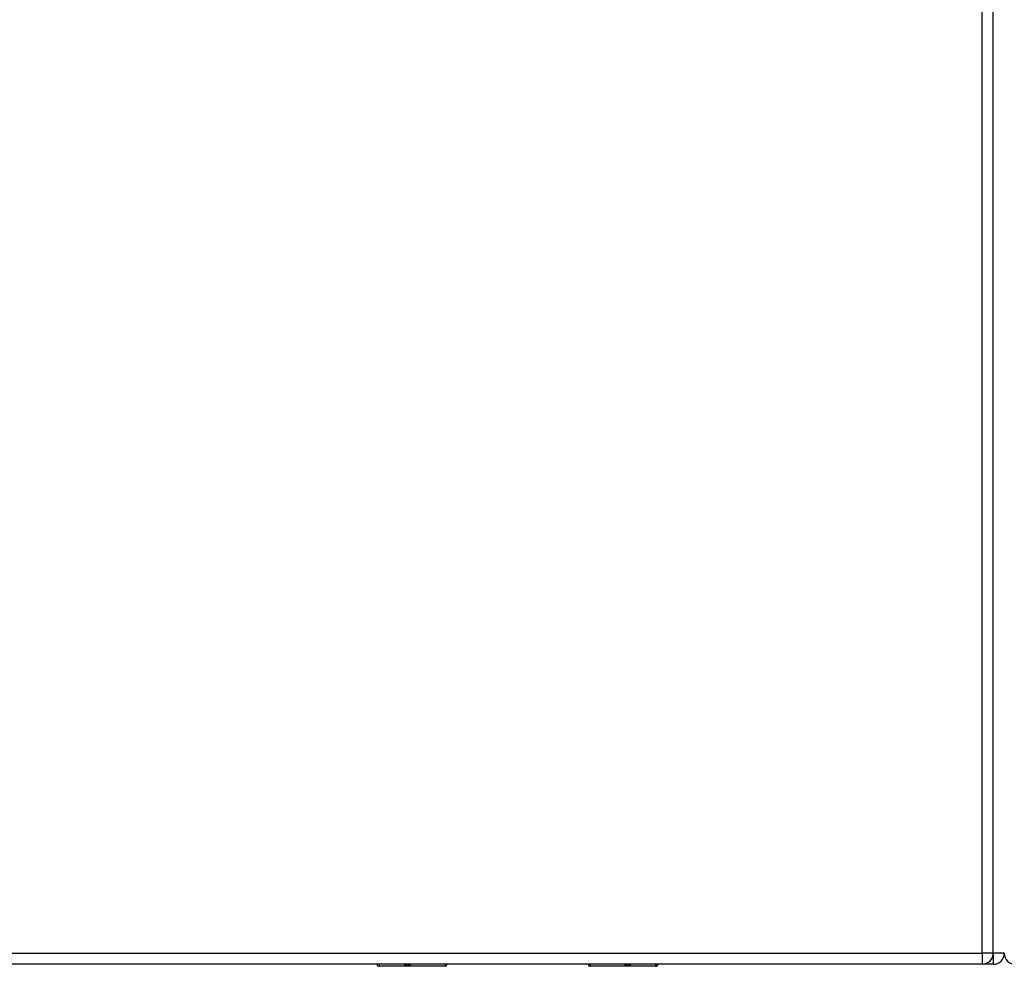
# Model space of a CAD drawing. Header units: inches. Extents: x 23 to 567, y 61 to 264.
# Tile 123 of 256: x 233 to 242, y 145 to 153. Entities that reach past the tile are written whole.
import ezdxf

# ---------------------------------------------------------------- set-up
doc = ezdxf.new("R2010")
doc.units = ezdxf.units.IN
doc.header["$MEASUREMENT"] = 0
doc.layers.add('Visible Edges(ANSI)', color=7, linetype='Continuous', lineweight=25)
doc.layers.add('Visible Tangent Edges(ANSI)', color=7, linetype='Continuous', lineweight=25)

msp = doc.modelspace()

# ---------------------------------------------------------------- linework, layer by layer
at = {"layer": 'Visible Edges(ANSI)'}
for p, q in [((241.7716, 144.7099), (241.7716, 176.4299)), ((241.6726, 144.6109), (188.0676, 144.6109)), ((236.2668, 144.6093), (223.6755, 144.6093)), ((236.8917, 144.6109), (236.8917, 144.6072)), ((238.1515, 144.6093), (236.8917, 144.6093)), ((238.1515, 144.6072), (238.1515, 144.6109)), ((241.7711, 144.6093), (238.7765, 144.6093)), ((236.876, 144.5914), (236.2864, 144.5914)), ((238.7569, 144.5914), (238.1673, 144.5914))]:
    msp.add_line(p, q, dxfattribs=at)
for centre, radius, start, end in [((241.6726, 144.7099), 0.099, 270, 0), ((241.7711, 144.7083), 0.099, 270, 0), ((241.9691, 144.7083), 0.099, 180, 270), ((236.2864, 144.6111), 0.0197, 180.55005, 270), ((236.876, 144.6072), 0.0157, 270, 0), ((238.1673, 144.6072), 0.0157, 180, 270), ((238.7569, 144.6111), 0.0197, 270, 359.44995)]:
    msp.add_arc(centre, radius, start, end, dxfattribs=at)
at = {"layer": 'Visible Tangent Edges(ANSI)'}
for p, q in [((241.6726, 144.7099), (241.6726, 176.4299)), ((188.0676, 144.7099), (241.6726, 144.7099)), ((241.6726, 144.7099), (241.6726, 144.6109)), ((241.7716, 144.7099), (241.6726, 144.7099)), ((241.7711, 144.7), (241.7711, 144.6093)), ((241.8701, 144.7083), (241.7716, 144.7083)), ((236.2864, 144.6109), (236.2864, 144.5914)), ((236.876, 144.5914), (236.876, 144.6109)), ((238.1673, 144.6109), (238.1673, 144.5914)), ((238.7569, 144.5914), (238.7569, 144.6109))]:
    msp.add_line(p, q, dxfattribs=at)
at = {"layer": 'Visible Tangent Edges(ANSI)', "flags": 128}
for points in [[(236.5064, 144.611), (236.5073, 144.6093), (236.5085, 144.6077), (236.51, 144.6063), (236.5119, 144.6049), (236.5142, 144.6038), (236.5168, 144.6028), (236.5197, 144.6019), (236.5229, 144.6013), (236.5263, 144.6007), (236.5299, 144.6003), (236.5336, 144.6001), (236.5373, 144.6), (236.5411, 144.6001), (236.5448, 144.6003), (236.5484, 144.6007), (236.5518, 144.6012), (236.555, 144.6019), (236.558, 144.6028), (236.5606, 144.6038), (236.5628, 144.6049), (236.5648, 144.6062), (236.5663, 144.6077), (236.5675, 144.6092), (236.5683, 144.6109)], [(236.5486, 144.6109), (236.5478, 144.6107), (236.5469, 144.6105), (236.546, 144.6103), (236.5451, 144.6101), (236.5442, 144.6099), (236.5432, 144.6098), (236.5423, 144.6097), (236.5413, 144.6096), (236.5403, 144.6095), (236.5393, 144.6095), (236.5384, 144.6094), (236.5374, 144.6094), (236.5364, 144.6094), (236.5354, 144.6095), (236.5344, 144.6095), (236.5334, 144.6096), (236.5325, 144.6097), (236.5315, 144.6098), (236.5306, 144.6099), (236.5296, 144.6101), (236.5287, 144.6103), (236.5278, 144.6105), (236.527, 144.6107), (236.5261, 144.6109)], [(238.4749, 144.611), (238.4758, 144.6093), (238.477, 144.6077), (238.4785, 144.6063), (238.4804, 144.6049), (238.4827, 144.6038), (238.4853, 144.6028), (238.4882, 144.6019), (238.4914, 144.6013), (238.4948, 144.6007), (238.4984, 144.6003), (238.5021, 144.6001), (238.5058, 144.6), (238.5096, 144.6001), (238.5133, 144.6003), (238.5169, 144.6007), (238.5203, 144.6012), (238.5235, 144.6019), (238.5265, 144.6028), (238.5291, 144.6038), (238.5313, 144.6049), (238.5333, 144.6062), (238.5348, 144.6077), (238.536, 144.6092), (238.5368, 144.6109)], [(238.5171, 144.6109), (238.5163, 144.6107), (238.5154, 144.6105), (238.5145, 144.6103), (238.5136, 144.6101), (238.5127, 144.6099), (238.5117, 144.6098), (238.5108, 144.6097), (238.5098, 144.6096), (238.5088, 144.6095), (238.5079, 144.6095), (238.5069, 144.6094), (238.5059, 144.6094), (238.5049, 144.6094), (238.5039, 144.6095), (238.5029, 144.6095), (238.5019, 144.6096), (238.501, 144.6097), (238.5, 144.6098), (238.4991, 144.6099), (238.4981, 144.6101), (238.4972, 144.6103), (238.4963, 144.6105), (238.4955, 144.6107), (238.4946, 144.6109)]]:
    msp.add_lwpolyline(points, dxfattribs=at)

doc.saveas('drawing.dxf')
